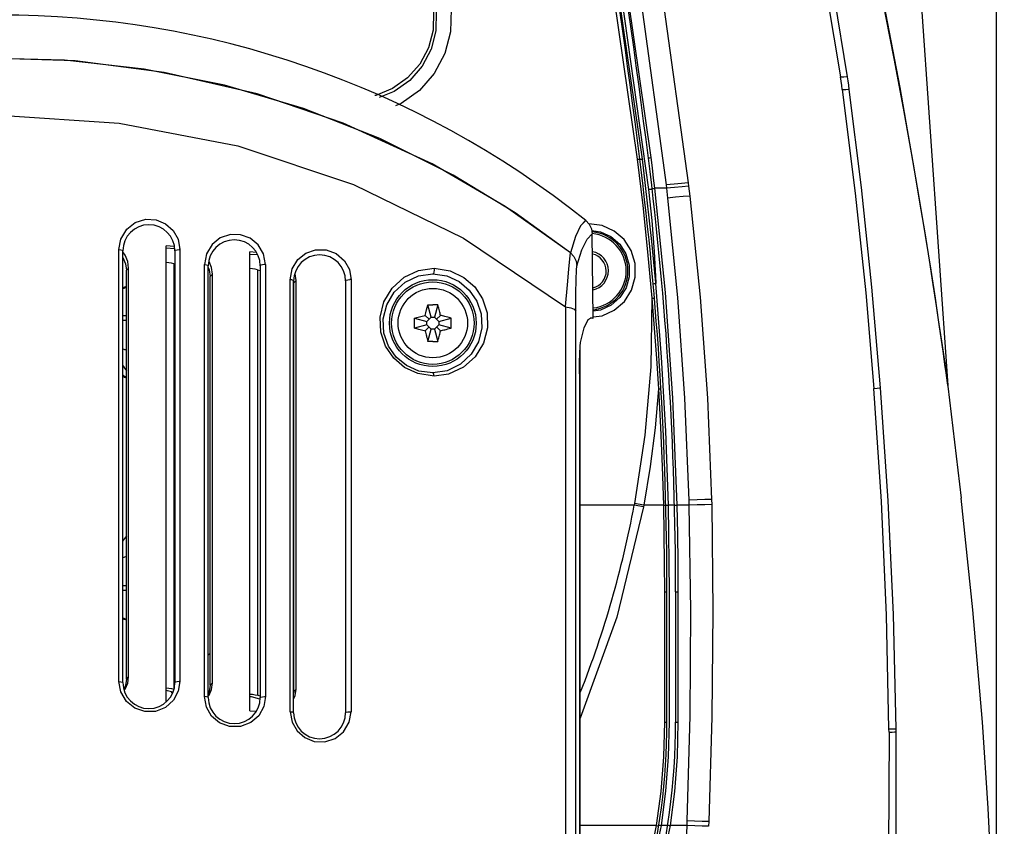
# Model space of a CAD drawing. Header units: inches. Extents: x 0 to 420, y 0 to 297.
# Tile 85 of 90: x 219 to 238, y 170 to 186. Entities that reach past the tile are written whole.
import ezdxf

# ---------------------------------------------------------------- set-up
doc = ezdxf.new("R2010")
doc.units = ezdxf.units.IN
doc.header["$LTSCALE"] = 23.1
doc.header["$MEASUREMENT"] = 0
doc.layers.get('0').update_dxf_attribs({"linetype": 'CONTINUOUS'})
doc.layers.add('AXES', color=7, linetype='CONTINUOUS')
doc.layers.add('DIM_PILOTEES', color=7, linetype='CONTINUOUS')
doc.styles.add('TEXTSTYLE_2', font='txt', dxfattribs={"width": 0.7})
doc.dimstyles.new('DIMSTYLE_1', dxfattribs={"dimtxt": 0.18, "dimasz": 3.5, "dimexe": 2, "dimexo": 0, "dimgap": 0.045, "dimtad": 1, "dimzin": 4, "dimdsep": 46, "dimtxsty": 'TEXTSTYLE_2', "dimblk": '_FILLED', "dimblk1": '_FILLED', "dimblk2": '_FILLED', "dimcen": 0.09, "dimazin": 1, "dimtp": 0.003937, "dimtm": 0.003937, "dimtfac": 1, "dimtdec": 0, "dimtofl": 0, "dimtmove": 0, "dimatfit": 3, "dimldrblk": '_FILLED', "dimfxl": 1, "dimtolj": 1, "dimtzin": 4, "dimarcsym": 0})
doc.dimstyles.new('DIMSTYLE_2', dxfattribs={"dimtxt": 0.18, "dimasz": 3.5, "dimexe": 2, "dimexo": 0, "dimgap": 0.18, "dimtad": 1, "dimzin": 4, "dimdsep": 46, "dimtxsty": 'TEXTSTYLE_2', "dimblk": '_FILLED', "dimblk1": '_FILLED', "dimblk2": '_FILLED', "dimcen": 0.09, "dimazin": 1, "dimtp": 0.5, "dimtm": 0.5, "dimtfac": 1, "dimtdec": -1, "dimtofl": 0, "dimtmove": 0, "dimatfit": 3, "dimldrblk": '_FILLED', "dimfxl": 1, "dimtolj": 1, "dimtzin": 4, "dimarcsym": 0})

# ---------------------------------------------------------------- blocks, each defined once
blk = doc.blocks.new('_FILLED')
at = {"color": 0, "linetype": 'ByBlock'}
blk.add_solid([(0, 0), (-1, 0.142857), (-1, -0.142857)], dxfattribs=at)
blk = doc.blocks.new('*D4')
at = {"layer": 'DIM_PILOTEES', "color": 2, "linetype": 'Continuous'}
for p, q in [((199.079821, 235.630969), (199.079821, 237.585969)), ((238.190052, 235.630969), (238.190052, 237.585969)), ((199.079821, 165.059363), (199.079821, 235.630969)), ((199.079821, 235.585969), (218.634937, 235.585969)), ((238.190052, 235.585969), (218.634937, 235.585969)), ((238.190052, 165.059363), (238.190052, 235.630969))]:
    blk.add_line(p, q, dxfattribs=at)
at = {"layer": 'DIM_PILOTEES', "color": 2, "linetype": 'Continuous', "xscale": 3.5, "yscale": 3.5, "zscale": 3.5, "rotation": 180}
blk.add_blockref('_FILLED', (199.079821, 235.585969), dxfattribs=at)
at = {"layer": 'DIM_PILOTEES', "color": 2, "linetype": 'Continuous', "xscale": 3.5, "yscale": 3.5, "zscale": 3.5}
blk.add_blockref('_FILLED', (238.190052, 235.585969), dxfattribs=at)
blk = doc.blocks.new('*D8')
at = {"layer": 'DIM_PILOTEES', "color": 2, "linetype": 'Continuous'}
for p, q in [((234.552442, 217.251715), (293.494872, 217.251715)), ((293.494872, 217.251715), (295.539872, 217.251715)), ((293.539872, 217.251715), (293.539872, 163.113436)), ((293.539872, 108.975157), (293.539872, 163.113436)), ((236.923174, 108.975157), (293.494872, 108.975157)), ((293.494872, 108.975157), (295.539872, 108.975157))]:
    blk.add_line(p, q, dxfattribs=at)
at = {"layer": 'DIM_PILOTEES', "color": 2, "linetype": 'Continuous', "xscale": 3.5, "yscale": 3.5, "zscale": 3.5}
for p, rotation in [((293.539872, 217.251715), 90), ((293.539872, 108.975157), 270)]:
    blk.add_blockref('_FILLED', p, dxfattribs=dict(at, rotation=rotation))
blk = doc.blocks.new('*D9')
at = {"layer": 'DIM_PILOTEES', "color": 2, "linetype": 'Continuous'}
for p, q in [((186.323086, 149.4649), (168.332352, 133.825796)), ((250.946786, 149.464898), (268.937519, 133.825795))]:
    blk.add_line(p, q, dxfattribs=at)
for start, end in [(89.999999, 220.999994), (319.000004, 89.999999)]:
    blk.add_arc((218.634936, 177.553157), 64.651572, start, end, dxfattribs=at)
for points in [[(167.231803, 137.522881), (169.841771, 135.137914), (168.003992, 138.158273)], [(269.265879, 138.158272), (267.4281, 135.137913), (270.038068, 137.522879)]]:
    blk.add_solid(points, dxfattribs=at)

msp = doc.modelspace()

# ---------------------------------------------------------------- linework, layer by layer
at = {"color": 3, "linetype": 'Continuous'}
for p, q in [((235.147915, 208.691163), (237.232592, 178.878899)), ((234.142378, 190.769195), (235.129984, 184.926348)), ((235.267969, 184.92965), (234.357407, 190.455917)), ((231.413975, 183.346868), (230.58648, 189.11908)), ((230.912927, 188.661645), (231.707395, 182.810122)), ((231.327661, 188.700009), (232.141481, 182.849225)), ((235.912563, 186.634197), (236.176585, 185.284597)), ((236.123661, 185.635133), (235.926354, 186.650146)), ((236.295008, 184.718228), (236.123661, 185.635133)), ((236.176585, 185.284597), (236.369995, 184.245446)), ((235.129986, 184.926337), (235.196076, 184.930595)), ((235.141413, 184.843593), (235.129986, 184.926337)), ((235.152753, 184.760981), (235.141413, 184.843593)), ((235.164005, 184.678499), (235.152753, 184.760981)), ((235.196076, 184.930595), (235.242597, 184.931719)), ((235.242597, 184.931719), (235.267969, 184.92965)), ((235.279131, 184.847165), (235.267969, 184.92965)), ((235.290229, 184.764639), (235.279131, 184.847165)), ((235.301257, 184.682073), (235.290229, 184.764639)), ((235.163931, 184.678494), (235.229693, 184.68275)), ((235.164008, 184.678513), (235.418365, 182.647958)), ((235.229693, 184.68275), (235.275964, 184.683961)), ((235.275964, 184.683961), (235.301252, 184.682074)), ((235.539076, 182.759228), (235.301257, 184.682073)), ((236.443982, 183.891044), (236.295008, 184.718228)), ((236.369995, 184.245446), (236.513647, 183.441991)), ((236.573729, 183.145294), (236.443982, 183.891044)), ((236.513647, 183.441991), (236.656935, 182.610279)), ((231.361595, 183.336557), (231.36814, 183.339239)), ((231.36814, 183.339239), (231.387033, 183.343002)), ((231.387033, 183.343002), (231.413975, 183.346868)), ((231.438948, 183.146136), (231.413975, 183.346868)), ((231.463323, 182.945348), (231.438948, 183.146136)), ((236.686835, 182.4739), (236.573729, 183.145294)), ((231.487099, 182.744508), (231.463323, 182.945348)), ((231.865738, 182.827129), (231.707391, 182.810121)), ((232.01289, 182.840372), (231.865738, 182.827129)), ((232.141479, 182.849224), (232.01289, 182.840372)), ((232.141479, 182.849224), (232.149477, 182.782979)), ((231.434664, 182.734985), (231.44124, 182.737448)), ((231.44124, 182.737448), (231.460152, 182.740924)), ((231.460152, 182.740924), (231.487047, 182.744502)), ((231.694714, 180.701353), (231.487046, 182.7445)), ((231.715152, 182.743978), (231.487046, 182.7445)), ((231.707391, 182.810121), (231.715149, 182.743979)), ((231.8736, 182.760925), (231.715149, 182.743979)), ((231.715152, 182.743978), (231.737231, 182.554019)), ((232.020836, 182.774134), (231.8736, 182.760925)), ((232.149477, 182.782979), (232.020836, 182.774134)), ((232.149474, 182.782979), (232.172233, 182.592918)), ((235.418365, 182.647958), (235.62327, 180.696157)), ((235.743717, 180.810267), (235.539076, 182.759228)), ((231.895974, 182.570847), (231.737231, 182.554019)), ((231.737231, 182.554019), (231.933121, 180.604711)), ((232.043449, 182.584023), (231.895974, 182.570847)), ((232.172233, 182.592918), (232.043449, 182.584023)), ((232.172201, 182.592917), (232.378236, 180.613413)), ((236.656935, 182.610279), (236.788564, 181.816346)), ((236.785281, 181.871756), (236.686835, 182.4739)), ((236.870635, 181.335059), (236.785281, 181.871756)), ((236.788564, 181.816346), (236.896174, 181.143451)), ((236.944412, 180.859283), (236.870635, 181.335059)), ((236.896174, 181.143451), (236.981723, 180.591537)), ((231.841857, 178.631069), (231.694714, 180.701353)), ((235.915169, 178.836286), (235.743717, 180.810267)), ((237.007846, 180.440715), (236.944412, 180.859283)), ((231.933121, 180.604711), (232.071734, 178.631112)), ((232.378236, 180.613413), (232.521029, 178.630851)), ((235.62327, 180.696157), (235.784358, 178.824873)), ((236.981723, 180.591537), (237.045728, 180.167885)), ((237.061844, 180.077021), (237.007846, 180.440715)), ((237.045728, 180.167885), (237.120044, 179.663523)), ((237.107238, 179.765715), (237.061844, 180.077021)), ((237.144729, 179.504586), (237.107238, 179.765715)), ((237.120044, 179.663523), (237.177518, 179.263671)), ((237.174875, 179.291906), (237.144729, 179.504586)), ((237.198014, 179.127008), (237.174875, 179.291906)), ((237.177518, 179.263671), (237.208561, 179.044062)), ((237.225168, 178.931893), (237.198014, 179.127008)), ((237.208561, 179.044062), (237.23453, 178.859329)), ((235.784522, 178.824997), (235.845568, 178.830107)), ((235.930207, 176.609674), (235.784522, 178.824997)), ((235.845568, 178.830107), (235.889548, 178.833907)), ((235.889548, 178.833907), (235.915183, 178.836287)), ((236.063604, 176.622566), (235.915169, 178.836286)), ((237.232592, 178.878899), (237.225168, 178.931893)), ((237.232592, 178.8789), (237.233112, 178.872363)), ((237.233112, 178.872363), (237.233758, 178.865839)), ((237.233758, 178.865839), (237.49628, 176.67515)), ((231.92646, 176.536557), (231.841857, 178.631069)), ((232.071734, 178.631112), (232.151302, 176.635921)), ((232.521029, 178.630851), (232.60052, 176.648227)), ((232.60051, 176.648227), (232.468621, 176.644346)), ((232.60051, 176.648227), (232.602668, 176.549177)), ((237.721623, 174.484171), (237.49628, 176.67515)), ((231.873707, 176.535614), (231.880465, 176.535596)), ((231.880465, 176.535596), (231.899483, 176.535932)), ((231.899483, 176.535932), (231.926474, 176.536557)), ((232.153712, 176.536557), (231.92646, 176.536557)), ((231.938236, 175.972042), (231.926471, 176.536557)), ((232.31615, 176.640168), (232.15126, 176.63592)), ((232.151302, 176.635921), (232.153712, 176.536557)), ((232.318468, 176.540865), (232.153711, 176.536557)), ((232.153712, 176.536557), (232.184359, 174.472465)), ((232.468621, 176.644346), (232.31615, 176.640168)), ((232.470835, 176.54515), (232.318468, 176.540865)), ((232.602668, 176.549177), (232.470835, 176.54515)), ((232.6028, 176.54918), (232.626753, 174.457131)), ((236.028325, 174.383679), (235.930207, 176.609674)), ((236.164634, 174.39525), (236.063604, 176.622566)), ((231.945337, 175.4052), (231.938236, 175.972042)), ((231.947716, 174.836066), (231.945337, 175.4052)), ((231.894936, 174.836557), (231.894936, 172.286557)), ((231.894937, 174.836557), (231.901697, 174.836313)), ((231.901697, 174.836313), (231.920721, 174.83613)), ((231.920721, 174.83613), (231.947716, 174.836066)), ((231.947716, 172.285801), (231.947716, 174.836066)), ((232.184359, 174.472465), (232.172501, 172.410268)), ((232.626753, 174.457131), (232.607441, 172.38642)), ((236.078478, 172.152216), (236.028325, 174.383679)), ((236.218078, 172.15536), (236.164634, 174.39525)), ((237.910492, 172.286557), (237.721623, 174.484171)), ((232.172501, 172.410268), (232.118345, 170.350679)), ((231.894936, 172.286557), (231.901696, 172.286181)), ((231.901696, 172.286181), (231.920721, 172.285899)), ((231.920721, 172.285899), (231.947716, 172.285801)), ((231.930258, 171.6042), (231.947716, 172.285801)), ((232.607441, 172.38642), (232.545312, 170.337965)), ((238.025878, 170.599887), (237.91049, 172.286557)), ((236.079163, 172.0907), (236.067474, 169.174797)), ((236.078482, 172.152217), (236.141561, 172.153464)), ((236.079172, 172.090706), (236.078482, 172.152217)), ((236.079172, 172.090706), (236.142273, 172.091912)), ((236.141561, 172.153464), (236.188534, 172.154522)), ((236.142273, 172.091912), (236.189278, 172.092943)), ((236.188534, 172.154522), (236.218106, 172.155362)), ((236.189278, 172.092943), (236.218889, 172.093772)), ((236.215609, 169.179834), (236.218894, 172.093772)), ((236.218889, 172.093772), (236.218106, 172.155362)), ((231.878247, 170.927491), (231.930258, 171.6042)), ((231.792297, 170.257399), (231.878247, 170.927491)), ((238.110772, 168.910619), (238.025878, 170.599887)), ((232.118168, 170.350685), (232.114714, 170.257399)), ((232.26801, 170.345549), (232.118168, 170.350685)), ((232.417883, 170.341065), (232.26801, 170.345549)), ((232.545239, 170.337967), (232.417883, 170.341065)), ((232.545239, 170.337967), (232.54133, 170.24469)), ((231.50789, 168.892297), (231.792297, 170.257399)), ((231.740113, 170.266172), (231.746755, 170.264785)), ((231.746755, 170.264785), (231.765569, 170.261614)), ((231.765569, 170.261614), (231.792297, 170.257399)), ((232.114715, 170.257399), (231.792297, 170.257399)), ((232.114715, 170.257399), (232.016023, 168.091067)), ((232.269558, 170.252082), (232.114714, 170.257399)), ((232.414044, 170.24778), (232.269558, 170.252082)), ((232.54133, 170.24469), (232.414044, 170.24778))]:
    msp.add_line(p, q, dxfattribs=at)
at = {"color": 7, "linetype": 'Continuous'}
for p, q in [((230.30896, 189.120306), (231.142304, 183.312801)), ((231.243528, 183.317971), (230.418124, 189.070274)), ((230.534574, 188.624338), (231.364534, 182.723409)), ((227.150557, 186.20319), (227.1414, 185.84245)), ((227.1981, 186.207521), (227.192762, 185.830889)), ((227.49249, 186.253358), (227.481985, 185.809657)), ((227.1414, 185.84245), (227.049494, 185.494016)), ((227.192762, 185.830889), (227.099995, 185.467705)), ((227.481985, 185.809657), (227.369881, 185.382414)), ((227.049494, 185.494016), (226.879557, 185.175764)), ((227.099995, 185.467705), (226.926166, 185.137543)), ((227.369881, 185.382414), (227.162985, 184.993481)), ((219.915169, 185.257051), (218.216402, 185.296773)), ((220.11925, 185.241656), (218.216402, 185.296773)), ((221.475584, 185.081159), (219.915169, 185.257051)), ((221.869885, 185.015296), (220.11925, 185.241656)), ((226.879557, 185.175764), (226.640915, 184.905412)), ((223.047822, 184.765268), (221.475584, 185.081159)), ((223.693327, 184.593331), (221.869885, 185.015296)), ((226.926166, 185.137543), (226.680955, 184.856983)), ((227.162985, 184.993481), (226.871727, 184.662277)), ((224.601876, 184.307629), (223.047822, 184.765268)), ((226.640915, 184.905412), (226.346649, 184.69759)), ((226.680955, 184.856983), (226.378274, 184.641119)), ((225.378527, 184.021134), (223.693327, 184.593331)), ((226.014102, 184.563686), (225.998641, 184.561328)), ((226.346649, 184.69759), (226.014102, 184.563686)), ((226.378274, 184.641119), (226.082804, 184.520814)), ((226.871727, 184.662277), (226.513546, 184.408193)), ((226.513546, 184.408193), (226.401568, 184.362876)), ((218.634936, 184.173732), (220.984337, 184.023387)), ((226.096109, 183.719904), (224.601876, 184.307629)), ((220.984337, 184.023387), (223.313386, 183.573697)), ((227.123361, 183.223341), (225.378527, 184.021134)), ((227.53628, 183.000569), (226.096109, 183.719904)), ((223.313386, 183.573697), (225.578112, 182.81947)), ((228.556023, 182.388133), (227.123361, 183.223341)), ((231.142304, 183.312801), (231.250188, 182.407033)), ((231.14233, 183.312628), (231.166939, 183.315246)), ((231.166939, 183.315246), (231.185606, 183.316271)), ((231.185606, 183.316271), (231.192928, 183.315307)), ((231.192928, 183.315307), (231.19954, 183.314335)), ((231.19954, 183.314335), (231.217699, 183.315254)), ((231.217699, 183.315254), (231.243528, 183.317971)), ((231.340367, 182.510812), (231.243528, 183.317971)), ((228.747693, 182.262448), (227.53628, 183.000569)), ((225.578112, 182.81947), (227.735849, 181.767225)), ((231.364534, 182.723409), (231.42971, 182.114867)), ((231.434244, 182.722997), (231.36456, 182.723158)), ((231.42751, 181.702593), (231.340367, 182.510812)), ((229.833769, 181.48015), (228.556023, 182.388133)), ((229.833348, 181.480486), (228.747693, 182.262448)), ((231.250188, 182.407033), (231.34585, 181.500122)), ((221.133336, 181.943851), (221.301285, 182.073234)), ((221.301285, 182.073234), (221.506313, 182.136352)), ((221.506313, 182.136352), (221.712074, 182.124948)), ((221.712074, 182.124948), (221.896104, 182.04803)), ((230.131353, 182.115495), (230.030214, 182.011437)), ((230.132138, 182.114869), (230.030266, 182.011396)), ((230.132206, 182.114823), (230.200155, 182.041916)), ((230.451913, 182.013848), (230.194936, 182.05056)), ((231.42971, 182.114867), (231.476507, 181.504784)), ((221.016405, 181.749876), (221.133336, 181.943851)), ((221.896104, 182.04803), (222.044549, 181.914764)), ((222.044549, 181.914764), (222.139086, 181.744686)), ((230.030266, 182.011396), (229.930723, 181.800079)), ((230.030214, 182.011437), (229.930811, 181.80001)), ((230.200155, 182.041916), (230.244026, 181.952282)), ((230.244026, 181.952282), (230.259954, 181.853739)), ((230.249773, 181.916722), (230.420509, 181.892151)), ((230.420509, 181.892151), (230.627029, 181.797873)), ((230.688166, 181.906775), (230.451913, 182.013848)), ((230.883785, 181.739389), (230.688166, 181.906775)), ((220.979834, 181.545121), (221.016405, 181.749876)), ((222.139086, 181.744686), (222.173599, 181.545035)), ((222.968243, 181.771091), (222.806531, 181.641116)), ((223.165585, 181.838035), (222.968243, 181.771091)), ((223.366527, 181.834646), (223.165585, 181.838035)), ((223.555678, 181.764503), (223.366527, 181.834646)), ((223.711697, 181.634213), (223.555678, 181.764503)), ((227.735849, 181.767225), (229.739301, 180.423629)), ((229.930723, 181.800079), (229.833348, 181.480486)), ((229.930811, 181.80001), (229.833769, 181.48015)), ((230.058865, 181.539903), (230.158601, 181.750267)), ((230.158601, 181.750267), (230.259953, 181.853752)), ((230.280843, 180.196673), (230.259954, 181.853739)), ((230.627029, 181.797873), (230.798674, 181.649442)), ((231.025949, 181.523003), (230.883785, 181.739389)), ((231.504879, 180.894305), (231.42751, 181.702593)), ((220.979834, 173.080319), (220.979834, 181.545122)), ((220.979834, 181.545122), (221.019139, 181.540982)), ((221.019139, 181.540982), (221.047252, 181.531684)), ((221.047252, 181.531684), (221.057436, 181.519455)), ((221.057436, 173.060934), (221.057436, 181.519457)), ((221.10393, 181.433367), (221.057436, 181.496815)), ((221.903493, 172.687136), (221.903493, 181.618535)), ((222.061725, 181.606849), (221.903493, 181.618535)), ((222.070565, 181.557684), (221.903493, 181.570024)), ((222.077436, 181.519455), (222.088824, 181.532352)), ((222.077436, 181.519472), (222.077436, 173.060953)), ((222.088824, 181.532352), (222.119936, 181.541793)), ((222.119936, 181.541793), (222.162436, 181.545249)), ((222.166176, 181.545224), (222.162436, 181.545249)), ((222.169908, 181.545149), (222.166176, 181.545224)), ((222.173599, 181.545026), (222.169908, 181.545149)), ((222.173599, 181.545026), (222.173599, 173.080247)), ((222.806531, 181.641116), (222.697324, 181.45866)), ((223.545567, 172.50946), (223.545567, 181.497257)), ((223.669117, 181.488132), (223.545567, 181.497257)), ((223.815457, 181.457435), (223.711697, 181.634213)), ((224.488702, 181.348339), (224.646688, 181.475208)), ((224.646688, 181.475208), (224.836979, 181.540775)), ((224.836979, 181.540775), (225.041928, 181.540073)), ((225.041928, 181.540073), (225.239685, 181.465734)), ((229.821232, 181.364466), (229.833737, 181.48021)), ((229.833737, 181.48021), (229.901113, 181.408025)), ((229.96087, 181.222946), (230.058865, 181.539903)), ((230.798674, 181.649442), (230.922033, 181.458078)), ((231.102967, 181.270708), (231.025949, 181.523003)), ((231.34585, 181.500122), (231.429293, 180.592299)), ((231.476507, 181.504784), (231.504879, 180.894305)), ((221.057436, 181.391506), (221.059939, 181.38809)), ((221.059939, 181.38809), (221.109478, 181.266015)), ((221.153474, 181.311288), (221.10393, 181.433367)), ((221.170455, 181.182432), (221.153474, 181.311288)), ((221.959183, 181.286119), (221.903493, 181.291706)), ((222.010512, 181.277951), (221.959183, 181.286119)), ((222.055911, 181.26745), (222.010512, 181.277951)), ((222.697324, 181.45866), (222.659305, 181.249571)), ((222.795652, 181.189621), (222.746387, 181.311403)), ((223.699015, 181.437412), (223.545567, 181.448745)), ((223.853071, 181.249408), (223.815457, 181.457435)), ((224.378592, 181.167182), (224.488702, 181.348339)), ((225.239685, 181.465734), (225.401545, 181.326039)), ((225.401545, 181.326039), (225.498911, 181.150751)), ((229.80153, 181.156788), (229.821232, 181.364466)), ((229.901113, 181.408025), (229.944736, 181.31977)), ((229.944736, 181.31977), (229.96091, 181.222905)), ((230.922033, 181.458078), (230.986443, 181.23978)), ((221.109478, 181.266015), (221.126456, 181.13717)), ((221.170455, 181.182432), (221.126456, 181.13717)), ((221.126456, 173.12986), (221.126456, 181.13717)), ((221.170455, 173.175122), (221.170455, 181.182432)), ((222.055911, 181.26745), (222.055911, 172.933312)), ((222.055911, 181.26745), (222.077436, 181.261517)), ((222.659305, 172.784788), (222.659305, 181.249555)), ((222.659305, 181.249555), (222.696241, 181.245027)), ((222.696241, 181.245027), (222.722252, 181.235925)), ((222.722252, 181.235925), (222.73161, 181.224254)), ((222.73161, 172.76573), (222.73161, 181.224254)), ((222.73161, 181.193904), (222.75165, 181.144369)), ((222.75165, 181.144369), (222.76853, 181.015892)), ((222.812529, 181.061153), (222.795652, 181.189621)), ((223.601257, 181.164841), (223.545567, 181.170428)), ((223.652586, 181.156672), (223.601257, 181.164841)), ((223.697985, 181.146172), (223.652586, 181.156672)), ((223.697985, 181.146172), (223.697985, 172.812033)), ((223.697985, 181.146172), (223.75161, 181.131391)), ((223.763259, 181.237207), (223.75161, 181.224253)), ((223.75161, 181.224254), (223.75161, 172.765748)), ((223.794153, 181.246462), (223.763259, 181.237207)), ((223.83661, 181.249889), (223.794153, 181.246462)), ((223.842159, 181.249834), (223.83661, 181.249889)), ((223.847674, 181.249671), (223.842159, 181.249834)), ((223.853071, 181.249403), (223.847674, 181.249671)), ((223.853071, 181.249403), (223.853071, 172.784674)), ((224.338776, 180.953938), (224.378592, 181.167182)), ((225.498911, 181.150751), (225.532542, 180.953704)), ((226.573518, 181.003238), (226.853451, 181.133319)), ((226.853451, 181.133319), (227.161835, 181.177272)), ((227.157225, 181.102652), (227.147443, 181.077436)), ((227.162392, 181.138257), (227.157225, 181.102652)), ((227.161833, 181.17727), (227.162392, 181.138257)), ((227.161835, 181.177272), (227.47778, 181.12702)), ((227.47778, 181.12702), (227.742799, 180.999505)), ((229.773999, 180.852244), (229.80153, 181.156788)), ((229.942508, 180.955681), (229.950723, 181.137023)), ((229.950723, 181.137023), (229.96087, 181.222946)), ((230.986443, 181.23978), (230.986737, 181.012219)), ((231.105196, 181.0063), (231.102967, 181.270708)), ((222.812529, 181.061153), (222.76853, 181.015892)), ((222.76853, 173.008582), (222.76853, 181.015892)), ((222.812529, 173.053843), (222.812529, 181.061153)), ((224.338776, 172.489201), (224.338776, 180.953911)), ((224.371992, 180.949353), (224.338776, 180.953911)), ((224.396902, 180.940371), (224.371992, 180.949353)), ((224.405783, 180.929051), (224.396902, 180.940371)), ((224.405783, 172.470508), (224.405783, 180.929052)), ((224.406074, 180.929091), (224.410603, 180.894613)), ((224.454603, 180.939875), (224.410603, 180.894613)), ((224.410603, 172.887303), (224.410603, 180.894613)), ((224.437725, 181.068342), (224.432632, 181.080932)), ((224.454603, 180.939875), (224.437725, 181.068342)), ((224.454603, 172.932565), (224.454603, 180.939875)), ((225.425783, 180.929051), (225.43717, 180.941802)), ((225.425783, 180.929051), (225.425783, 172.470548)), ((225.43717, 180.941802), (225.468283, 180.951136)), ((225.468283, 180.951136), (225.510783, 180.954552)), ((225.518178, 180.954456), (225.510783, 180.954552)), ((225.525484, 180.954168), (225.518178, 180.954456)), ((225.532542, 180.953703), (225.525484, 180.954168)), ((225.532542, 180.953703), (225.532542, 172.489044)), ((226.335479, 180.789068), (226.573518, 181.003238)), ((226.377724, 180.711907), (226.593982, 180.907221)), ((226.593982, 180.907221), (226.855349, 181.028576)), ((226.855349, 181.028576), (227.134936, 181.067828)), ((227.147443, 181.077436), (227.134935, 181.067834)), ((227.134936, 181.067828), (227.407242, 181.026931)), ((227.407242, 181.026931), (227.650111, 180.915629)), ((227.650111, 180.915629), (227.849933, 180.746174)), ((227.742799, 180.999505), (227.955927, 180.811789)), ((229.937271, 180.683405), (229.942508, 180.955681)), ((230.986737, 181.012219), (230.922889, 180.793755)), ((231.031666, 180.751027), (231.105196, 181.0063)), ((231.504958, 180.893492), (231.50509, 180.888647)), ((226.174507, 180.517838), (226.335479, 180.789068)), ((226.229907, 180.462913), (226.377724, 180.711907)), ((227.849933, 180.746174), (227.996003, 180.531692)), ((227.955927, 180.811789), (228.11073, 180.575318)), ((229.736737, 180.425399), (229.773999, 180.852244)), ((230.922889, 180.793755), (230.799949, 180.601987)), ((230.890018, 180.529409), (231.031666, 180.751027)), ((231.455567, 180.875608), (231.462626, 180.875281)), ((231.462626, 180.875281), (231.481009, 180.876179)), ((231.481009, 180.876179), (231.504591, 180.879337)), ((231.505129, 180.883907), (231.504455, 180.879317)), ((231.61817, 179.434374), (231.504455, 180.879317)), ((231.50509, 180.888647), (231.505129, 180.883907)), ((226.101316, 180.216521), (226.174507, 180.517838)), ((227.996003, 180.531692), (228.08033, 180.284563)), ((228.11073, 180.575318), (228.197893, 180.302498)), ((229.935559, 180.337275), (229.937271, 180.683405)), ((230.799949, 180.601987), (230.628302, 180.452904)), ((230.69222, 180.357475), (230.890018, 180.529409)), ((231.429293, 180.592299), (231.406167, 179.246573)), ((231.429292, 180.592022), (231.477497, 180.001307)), ((231.429312, 180.592142), (231.454098, 180.593968)), ((231.454098, 180.593968), (231.47286, 180.594773)), ((231.47286, 180.594773), (231.480126, 180.594258)), ((226.162457, 180.185119), (226.229907, 180.462913)), ((226.996991, 180.30681), (227.010415, 180.360032)), ((227.010415, 180.360032), (227.023616, 180.408969)), ((227.023616, 180.408969), (227.038907, 180.461543)), ((227.038907, 180.461543), (227.070885, 180.462597)), ((227.103312, 180.221181), (227.038907, 180.461543)), ((227.070885, 180.462597), (227.102901, 180.463229)), ((227.102901, 180.463229), (227.134936, 180.46344)), ((227.166997, 180.463228), (227.134936, 180.46344)), ((227.230966, 180.461543), (227.166561, 180.221181)), ((227.199014, 180.462596), (227.166997, 180.463228)), ((227.230966, 180.461543), (227.199014, 180.462596)), ((227.241429, 180.426038), (227.230966, 180.461543)), ((227.25023, 180.394592), (227.241429, 180.426038)), ((227.25774, 180.366589), (227.25023, 180.394592)), ((227.264277, 180.341332), (227.25774, 180.366589)), ((227.270131, 180.318002), (227.264277, 180.341332)), ((227.275522, 180.29593), (227.270131, 180.318002)), ((229.739288, 180.425053), (229.838655, 180.404372)), ((229.739301, 180.423629), (229.739347, 136.788093)), ((229.838655, 180.404372), (229.907199, 180.374297)), ((229.907199, 180.374297), (229.935598, 180.337469)), ((229.938038, 173.265528), (229.935559, 180.337275)), ((230.421128, 180.357989), (230.279068, 180.337486)), ((230.628302, 180.452904), (230.421128, 180.357989)), ((230.452856, 180.24808), (230.69222, 180.357475)), ((221.126456, 180.244487), (221.057436, 180.244487)), ((221.126456, 180.150987), (221.057436, 180.150987)), ((226.114907, 179.928396), (226.101316, 180.216521)), ((226.177466, 179.9065), (226.162457, 180.185119)), ((226.774865, 180.135193), (226.77655, 180.199186)), ((226.774865, 180.071121), (226.774865, 180.135193)), ((226.77655, 180.199186), (226.823377, 180.212866)), ((226.77655, 180.199186), (227.016912, 180.134782)), ((226.823377, 180.212866), (226.870901, 180.225802)), ((226.870901, 180.225802), (226.924921, 180.239544)), ((226.924921, 180.239544), (226.984396, 180.253698)), ((226.984396, 180.253698), (226.996991, 180.30681)), ((226.984396, 180.253698), (227.060112, 180.177981)), ((227.016912, 180.134782), (227.103312, 180.221181)), ((227.016912, 180.071533), (227.016912, 180.134782)), ((227.103312, 180.221181), (227.166561, 180.221181)), ((227.166561, 180.221181), (227.252961, 180.134782)), ((227.285477, 180.253698), (227.209761, 180.177981)), ((227.252961, 180.134782), (227.493322, 180.199186)), ((227.252961, 180.134782), (227.252961, 180.071533)), ((227.280595, 180.274649), (227.275522, 180.29593)), ((227.285477, 180.253698), (227.280595, 180.274649)), ((227.306136, 180.248884), (227.285477, 180.253698)), ((227.32708, 180.243895), (227.306136, 180.248884)), ((227.348923, 180.238564), (227.32708, 180.243895)), ((227.372276, 180.23271), (227.348923, 180.238564)), ((227.397736, 180.226127), (227.372276, 180.23271)), ((227.425964, 180.218562), (227.397736, 180.226127)), ((227.457621, 180.209705), (227.425964, 180.218562)), ((227.493322, 180.199186), (227.457621, 180.209705)), ((227.495008, 180.135196), (227.493322, 180.199186)), ((227.495008, 180.071119), (227.495008, 180.135196)), ((228.08033, 180.284563), (228.094785, 180.012379)), ((228.197893, 180.302498), (228.208146, 180.011714)), ((230.104601, 180.011596), (230.182085, 180.172974)), ((230.182085, 180.172974), (230.240973, 180.208959)), ((230.280843, 180.196675), (230.22087, 180.196674)), ((230.240973, 180.208959), (230.2614, 180.204727)), ((230.261402, 180.204726), (230.274361, 180.199359)), ((230.274361, 180.199359), (230.280843, 180.196675)), ((230.277086, 180.222874), (230.452856, 180.24808)), ((226.208319, 179.650401), (226.114907, 179.928396)), ((226.77655, 180.007128), (226.774865, 180.071121)), ((227.016912, 180.071533), (226.77655, 180.007128)), ((226.77655, 180.007128), (226.816657, 179.995351)), ((226.816657, 179.995351), (226.852361, 179.985456)), ((226.852361, 179.985456), (226.884145, 179.977055)), ((226.884145, 179.977055), (226.912558, 179.969835)), ((226.912558, 179.969835), (226.938258, 179.963515)), ((226.938258, 179.963515), (226.96196, 179.957849)), ((226.96196, 179.957849), (226.984396, 179.952617)), ((226.984396, 179.952617), (227.060112, 180.028333)), ((226.984396, 179.952617), (226.991239, 179.92338)), ((227.103312, 179.985133), (227.016912, 180.071533)), ((227.038907, 179.744771), (227.103312, 179.985133)), ((227.166561, 179.985133), (227.103312, 179.985133)), ((227.252961, 180.071533), (227.166561, 179.985133)), ((227.166561, 179.985133), (227.230966, 179.744771)), ((227.285477, 179.952617), (227.209761, 180.028333)), ((227.493322, 180.007128), (227.252961, 180.071533)), ((227.275674, 179.911012), (227.280664, 179.931961)), ((227.280664, 179.931961), (227.285477, 179.952617)), ((227.285477, 179.952617), (227.306422, 179.957498)), ((227.306422, 179.957498), (227.327695, 179.962568)), ((227.327695, 179.962568), (227.34976, 179.967957)), ((227.34976, 179.967957), (227.373086, 179.97381)), ((227.373086, 179.97381), (227.398346, 179.980347)), ((227.398346, 179.980347), (227.426357, 179.98786)), ((227.426357, 179.98786), (227.457811, 179.996663)), ((227.457811, 179.996663), (227.493322, 180.007128)), ((227.493322, 180.007128), (227.495008, 180.071119)), ((228.094785, 180.012379), (228.029851, 179.738892)), ((228.208146, 180.011714), (228.130279, 179.710514)), ((230.029256, 179.721239), (230.104601, 180.011596)), ((231.477497, 180.001307), (231.520672, 179.409514)), ((226.265967, 179.653535), (226.177466, 179.9065)), ((226.991239, 179.92338), (226.997501, 179.897416)), ((226.997501, 179.897416), (227.003202, 179.87444)), ((227.003202, 179.87444), (227.008362, 179.854195)), ((227.008362, 179.854195), (227.012995, 179.836453)), ((227.012995, 179.836453), (227.017169, 179.820827)), ((227.017169, 179.820827), (227.020989, 179.806819)), ((227.020989, 179.806819), (227.024587, 179.793878)), ((227.024587, 179.793878), (227.028093, 179.781502)), ((227.028093, 179.781502), (227.031594, 179.769378)), ((227.031594, 179.769378), (227.035171, 179.75722)), ((227.035171, 179.75722), (227.038907, 179.744771)), ((227.070885, 179.743718), (227.038907, 179.744771)), ((227.102901, 179.743086), (227.070885, 179.743718)), ((227.134936, 179.742875), (227.102901, 179.743086)), ((227.134936, 179.742875), (227.166997, 179.743086)), ((227.166997, 179.743086), (227.199014, 179.743718)), ((227.199014, 179.743718), (227.230966, 179.744771)), ((227.230966, 179.744771), (227.241483, 179.780465)), ((227.241483, 179.780465), (227.250337, 179.812115)), ((227.250337, 179.812115), (227.257902, 179.840339)), ((227.257902, 179.840339), (227.264485, 179.865801)), ((227.264485, 179.865801), (227.270341, 179.889161)), ((227.270341, 179.889161), (227.275674, 179.911012)), ((228.029851, 179.738892), (227.886595, 179.492114)), ((226.368692, 179.414868), (226.208319, 179.650401)), ((226.416654, 179.438321), (226.265967, 179.653535)), ((228.130279, 179.710514), (227.964749, 179.440399)), ((230.015081, 179.513309), (230.021239, 179.647305)), ((230.021239, 179.647305), (230.029253, 179.721239)), ((230.024936, 179.24936), (230.024936, 179.681414)), ((226.580977, 179.234396), (226.368692, 179.414868)), ((226.619221, 179.271634), (226.416654, 179.438321)), ((227.886595, 179.492114), (227.675233, 179.295953)), ((227.964749, 179.440399), (227.736229, 179.238252)), ((230.011242, 179.329369), (230.015081, 179.513309)), ((231.520672, 179.409514), (231.558796, 178.81656)), ((231.70098, 177.987067), (231.61817, 179.434374)), ((226.841735, 179.112575), (226.580977, 179.234396)), ((226.863001, 179.164191), (226.619221, 179.271634)), ((227.134936, 179.127157), (226.863001, 179.164191)), ((227.416289, 179.170825), (227.134936, 179.127157)), ((227.675233, 179.295953), (227.416289, 179.170825)), ((227.736229, 179.238252), (227.441306, 179.104182)), ((230.010009, 179.109356), (230.011242, 179.329369)), ((230.024936, 179.24936), (230.010793, 179.24936)), ((231.406167, 179.246573), (231.293376, 177.904286)), ((227.161836, 179.065106), (226.841735, 179.112575)), ((227.146625, 179.118855), (227.134938, 179.127146)), ((227.156162, 179.096728), (227.146625, 179.118855)), ((227.161837, 179.065106), (227.156162, 179.096728)), ((227.441306, 179.104182), (227.161836, 179.065106)), ((230.009919, 179.109498), (230.011087, 172.252631)), ((231.558811, 178.816829), (231.491204, 178.054308)), ((231.55881, 178.816829), (231.582975, 178.818109)), ((231.558811, 178.816829), (231.599231, 178.0562)), ((231.582975, 178.818109), (231.601037, 178.818808)), ((231.601037, 178.818808), (231.607944, 178.818706)), ((231.491204, 178.054308), (231.39371, 177.293488)), ((231.599231, 178.0562), (231.63108, 177.296055)), ((231.293376, 177.904286), (231.091372, 176.571974)), ((231.752856, 176.538455), (231.70098, 177.987067)), ((231.39371, 177.293488), (231.269281, 176.536557)), ((231.63108, 177.296055), (231.654385, 176.536557)), ((231.084909, 176.536557), (230.024936, 176.536557)), ((231.262919, 176.50315), (230.739405, 174.343845)), ((231.262919, 176.50315), (231.08493, 176.536558)), ((231.091372, 176.571974), (231.084936, 176.536557)), ((231.269285, 176.536556), (231.09131, 176.571565)), ((231.269281, 176.536557), (231.262919, 176.503151)), ((231.654385, 176.536557), (231.269281, 176.536557)), ((231.654385, 176.536557), (231.678602, 176.537217)), ((231.654385, 176.536557), (231.666246, 175.969192)), ((231.678602, 176.537217), (231.696694, 176.537806)), ((231.696694, 176.537806), (231.703589, 176.538168)), ((231.703623, 176.536845), (231.709863, 176.537182)), ((231.709863, 176.537182), (231.727471, 176.537761)), ((231.727471, 176.537761), (231.752823, 176.538455)), ((231.764687, 175.970783), (231.752827, 176.538455)), ((231.873562, 176.538483), (231.752856, 176.538455)), ((231.666246, 175.969192), (231.673351, 175.402349)), ((231.771791, 175.403636), (231.764687, 175.970783)), ((231.673351, 175.402349), (231.675716, 174.836066)), ((231.774157, 174.837049), (231.771791, 175.403636)), ((221.126456, 174.955328), (221.057436, 174.955328)), ((221.126456, 174.861828), (221.057436, 174.861828)), ((231.675716, 174.836066), (231.699934, 174.836134)), ((231.675716, 174.836066), (231.675716, 172.285801)), ((231.699934, 174.836134), (231.718032, 174.83631)), ((231.718032, 174.83631), (231.724936, 174.836557)), ((231.724936, 172.286557), (231.724936, 174.836557)), ((231.774157, 172.287314), (231.774157, 174.837049)), ((230.739405, 174.343845), (230.024936, 172.359933)), ((222.73161, 173.599253), (222.76853, 173.636043)), ((221.126456, 173.12986), (221.170455, 173.175122)), ((221.153477, 173.048784), (221.170455, 173.175122)), ((229.940611, 166.079575), (229.938038, 173.265528)), ((220.979834, 173.080319), (221.019312, 173.07717)), ((221.016144, 172.876181), (220.979834, 173.080315)), ((221.019312, 173.07717), (221.047256, 173.070178)), ((221.047256, 173.070178), (221.057436, 173.060951)), ((221.109475, 173.003512), (221.080029, 172.935306)), ((221.103938, 172.934027), (221.153477, 173.048784)), ((221.126456, 173.12986), (221.109475, 173.003512)), ((222.088824, 173.070683), (222.077436, 173.060951)), ((222.119936, 173.077807), (222.088824, 173.070683)), ((222.162436, 173.080415), (222.119936, 173.077807)), ((222.173599, 173.080248), (222.142288, 172.889682)), ((222.162436, 173.080415), (222.173599, 173.080247)), ((222.76853, 173.008582), (222.751652, 172.882607)), ((222.76853, 173.008582), (222.812529, 173.053843)), ((222.795649, 172.92786), (222.812529, 173.053843)), ((224.410603, 173.108261), (224.405783, 173.113098)), ((221.127312, 172.688217), (221.016144, 172.876181)), ((221.08472, 172.909223), (221.103938, 172.934027)), ((221.903493, 172.957567), (221.959183, 172.95198)), ((221.913004, 172.905428), (221.903493, 172.906941)), ((221.935703, 172.900178), (221.913004, 172.905428)), ((222.038598, 172.871816), (221.935703, 172.900178)), ((221.959183, 172.95198), (222.010512, 172.943812)), ((222.003953, 172.874159), (222.009618, 172.879804)), ((222.003953, 172.874159), (222.026621, 172.851411)), ((222.010512, 172.943812), (222.055911, 172.933312)), ((222.142288, 172.889682), (222.049445, 172.717764)), ((222.696563, 172.577773), (222.659305, 172.784789)), ((222.696242, 172.781381), (222.659305, 172.784788)), ((222.751652, 172.882607), (222.73161, 172.836022)), ((222.73161, 172.794259), (222.746379, 172.813351)), ((222.746379, 172.813351), (222.795649, 172.92786)), ((223.545567, 172.836289), (223.601257, 172.830702)), ((223.555077, 172.784149), (223.545567, 172.785663)), ((223.577777, 172.778899), (223.555077, 172.784149)), ((223.601257, 172.830702), (223.652586, 172.822533)), ((223.652586, 172.822533), (223.697985, 172.812033)), ((223.75161, 172.797252), (223.697985, 172.812033)), ((223.795636, 172.78265), (223.83661, 172.785039)), ((223.853071, 172.784675), (223.821449, 172.593032)), ((223.83661, 172.785039), (223.842177, 172.784998)), ((223.842177, 172.784998), (223.847653, 172.784876)), ((223.847653, 172.784876), (223.853071, 172.784674)), ((224.410603, 172.887303), (224.405783, 172.851321)), ((224.405783, 172.732349), (224.437723, 172.806581)), ((224.410603, 172.887303), (224.454603, 172.932565)), ((224.437723, 172.806581), (224.454603, 172.932565)), ((221.29099, 172.557858), (221.127312, 172.688217)), ((222.049445, 172.717764), (221.893097, 172.575037)), ((222.722253, 172.774532), (222.696242, 172.781381)), ((222.73161, 172.76575), (222.722253, 172.774532)), ((223.745659, 172.732625), (223.577777, 172.778899)), ((223.821449, 172.593032), (223.720354, 172.41067)), ((223.75161, 172.765749), (223.763651, 172.775647)), ((223.763651, 172.775647), (223.795636, 172.78265)), ((221.487551, 172.491427), (221.29099, 172.557858)), ((221.695455, 172.496901), (221.487551, 172.491427)), ((221.893097, 172.575037), (221.695455, 172.496901)), ((222.798448, 172.402667), (222.696563, 172.577773)), ((222.95408, 172.271291), (222.798448, 172.402667)), ((223.545567, 172.50946), (223.667615, 172.500446)), ((223.720354, 172.41067), (223.566176, 172.275725)), ((224.338776, 172.489201), (224.373853, 172.485456)), ((224.338776, 172.489184), (224.374004, 172.287765)), ((224.373853, 172.485456), (224.397238, 172.478887)), ((224.397238, 172.478887), (224.405783, 172.470548)), ((225.425783, 172.470548), (225.437941, 172.480409)), ((225.437941, 172.480409), (225.469882, 172.487321)), ((225.469882, 172.487321), (225.510783, 172.489681)), ((225.495308, 172.282504), (225.532542, 172.489043)), ((225.510783, 172.489681), (225.518179, 172.489609)), ((225.518179, 172.489609), (225.525415, 172.489396)), ((225.525415, 172.489396), (225.532542, 172.489044)), ((223.14776, 172.199244), (222.95408, 172.271291)), ((223.566176, 172.275725), (223.362755, 172.198985)), ((224.374004, 172.287765), (224.472467, 172.113687)), ((225.386274, 172.098012), (225.495308, 172.282504)), ((230.011087, 172.252631), (230.012568, 165.289619)), ((231.675716, 172.285801), (231.657894, 171.604211)), ((231.675716, 172.285801), (231.699934, 172.285906)), ((231.699934, 172.285906), (231.718032, 172.286177)), ((231.718032, 172.286177), (231.724937, 172.286557)), ((231.756543, 171.607225), (231.774157, 172.287314)), ((223.362755, 172.198985), (223.14776, 172.199244)), ((224.472467, 172.113687), (224.622903, 171.982018)), ((225.220009, 171.966094), (225.386274, 172.098012)), ((224.622903, 171.982018), (224.810509, 171.907181)), ((224.810509, 171.907181), (225.019455, 171.899356)), ((225.019455, 171.899356), (225.220009, 171.966094)), ((231.657894, 171.604211), (231.604788, 170.927477)), ((231.704062, 170.932004), (231.756543, 171.607225)), ((231.604788, 170.927477), (231.517015, 170.257399)), ((231.617328, 170.263411), (231.704062, 170.932004)), ((231.517015, 170.257399), (230.024936, 170.257399)), ((231.517015, 170.257399), (231.266677, 169.045413)), ((231.35904, 169.010505), (231.617328, 170.263411)), ((231.517015, 170.257399), (231.540902, 170.253739)), ((231.540902, 170.253739), (231.558766, 170.251185)), ((231.558766, 170.251185), (231.565615, 170.250468)), ((231.568716, 170.270265), (231.574919, 170.269645)), ((231.574919, 170.269645), (231.592312, 170.2672)), ((231.592312, 170.2672), (231.617328, 170.263411)), ((231.739995, 170.263411), (231.617328, 170.263411))]:
    msp.add_line(p, q, dxfattribs=at)
for radius in [0.850729, 0.808235, 0.68]:
    msp.add_circle((227.134936, 180.103157), radius, dxfattribs=at)
for centre, radius, start, end in [((62.694949, 162.086557), 169.83, 7.180756, 15.117977), ((218.634936, 167.698719), 18.439388, 51.426604, 128.572735), ((163.894936, 174.836557), 67.83, 0, 7.180756), ((221.567436, 181.519455), 0.51, 0.001935, 179.999742), ((230.194936, 181.126557), 0.766146, 276.344674, 85.442536), ((223.24161, 181.224253), 0.51, 0.000056, 179.999897), ((230.194936, 181.126557), 0.732167, 276.750415, 84.78998), ((230.194936, 181.126557), 0.3825, 282.203246, 79.215705), ((224.915783, 180.929051), 0.51, 359.999992, 179.999876), ((230.194936, 181.123157), 0.34, 283.451719, 78.049629), ((221.279516, 180.197737), 0.620501, 104.324801, 111.117659), ((221.279516, 180.197737), 0.6375, 103.92649, 110.47494), ((221.279516, 180.197737), 0.6375, 249.524144, 256.071172), ((218.634936, 177.553157), 2.975, 32.876081, 35.424432), ((221.279516, 179.347737), 0.34, 228.855487, 243.068434), ((221.279516, 179.347737), 0.357, 231.270796, 244.262296), ((211.246033, 180.258527), 20.185016, 338.549388, 349.374261), ((218.634936, 177.553157), 2.975, 324.578566, 327.124939), ((221.279516, 174.908578), 0.6375, 103.92649, 110.47494), ((221.279516, 174.908578), 0.620501, 248.966799, 255.640973), ((221.279516, 174.908578), 0.6375, 249.524144, 256.071172), ((224.521977, 173.431007), 0.16065, 133.993311, 136.476728), ((224.521977, 173.431007), 0.16065, 223.362555, 225.778569), ((218.634936, 177.553157), 7.2403, 322.848939, 322.912077), ((221.567436, 173.060951), 0.51, 180.001977, 0.000139), ((223.24161, 172.76575), 0.51, 180.002225, 359.999885), ((224.915783, 172.470548), 0.51, 180.004406, 359.999997), ((218.634936, 172.286557), 13.09, 330.542935, 360)]:
    msp.add_arc(centre, radius, start, end, dxfattribs=at)
at = {"color": 3, "linetype": 'Continuous'}
for centre, radius, start, end in [((62.694949, 162.086557), 170, 7.180756, 15.052795), ((163.894936, 174.836557), 68, 0, 7.180756), ((218.634936, 172.286557), 13.26, 329.301085, 360)]:
    msp.add_arc(centre, radius, start, end, dxfattribs=at)
at = {"layer": 'AXES', "color": 7, "linetype": 'Continuous'}
msp.add_line((230.024936, 136.838344), (230.024936, 179.24936), dxfattribs=at)

# ---------------------------------------------------------------- dimensions: what is measured, and where the dimension line sits
at = {"layer": 'DIM_PILOTEES', "color": 2, "linetype": 'Continuous'}
dim = msp.add_angular_dim_3p(base=(218.634937, 242.204729), center=(218.634936, 177.553157), p1=(250.946786, 149.464898), p2=(186.323086, 149.4649), text=' ', dimstyle='DIMSTYLE_2', dxfattribs=at)
dim.commit()
dim.dimension.update_dxf_attribs({"geometry": '*D9', "text_midpoint": (215.229099, 242.114957), "dimtype": 165})
dim = msp.add_linear_dim(base=(238.190052, 235.585969), p1=(199.079821, 165.059363), p2=(238.190052, 165.059363), text=' ', dimstyle='DIMSTYLE_1', dxfattribs=at)
dim.commit()
dim.dimension.update_dxf_attribs({"geometry": '*D4', "text_midpoint": (216.444141, 235.585969), "dimtype": 160})
dim = msp.add_linear_dim(base=(293.539872, 108.975157), p1=(234.552442, 217.251715), p2=(236.923174, 108.975157), angle=270, text=' ', dimstyle='DIMSTYLE_1', dxfattribs=at)
dim.commit()
dim.dimension.update_dxf_attribs({"geometry": '*D8', "text_midpoint": (293.539872, 160.283293), "dimtype": 160})

doc.saveas('drawing.dxf')
